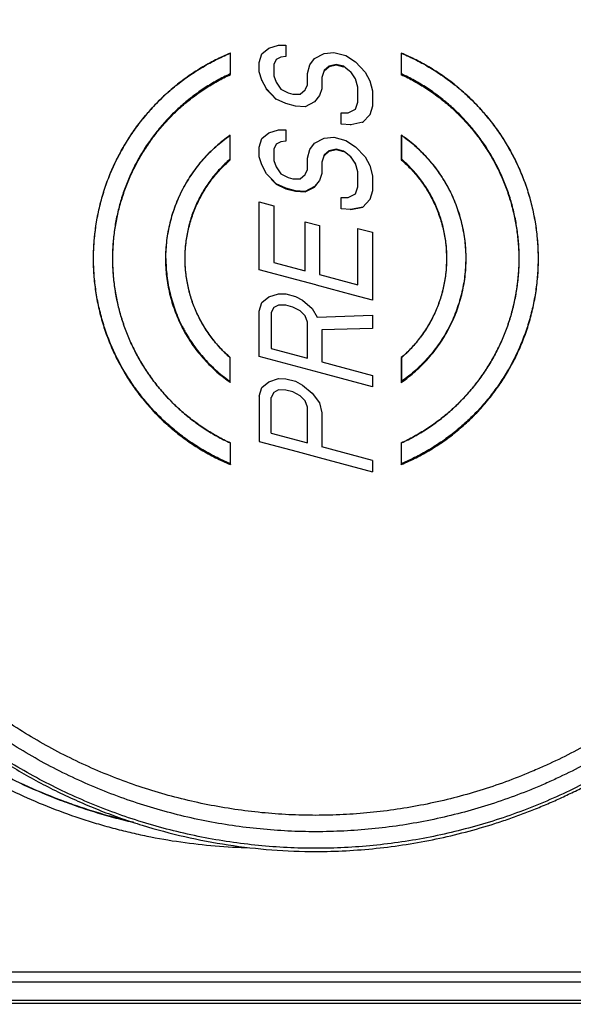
# Paper-space layout 'DRW0010_1_1' of a CAD drawing. Header units: millimetres. Extents: x 0 to 420, y 0 to 297.
# Tile 49 of 108: x 152.41 to 155.66, y 159.84 to 165.62. Entities that reach past the tile are written whole.
import ezdxf

# ---------------------------------------------------------------- set-up
doc = ezdxf.new("R2010")
doc.units = ezdxf.units.MM
doc.header["$LTSCALE"] = 23.1
doc.layers.get('0').update_dxf_attribs({"linetype": 'CONTINUOUS'})
doc.layers.add('DIM_PILOTEES', color=7, linetype='CONTINUOUS')
doc.styles.get("Standard").update_dxf_attribs({"font": 'txt', "width": 0.7})
doc.dimstyles.new('DIMSTYLE_6', dxfattribs={"dimtxt": 2.5, "dimasz": 3.5, "dimexe": 2, "dimexo": 0, "dimtad": 1, "dimlfac": 3.333333, "dimdsep": 46, "dimtxsty": 'Standard', "dimblk": '_FILLED', "dimblk1": '_FILLED', "dimblk2": '_FILLED', "dimcen": 0.09, "dimazin": 2, "dimtp": 0.2, "dimtm": 0.2, "dimtfac": 1, "dimtofl": 0, "dimtmove": 0, "dimatfit": 3, "dimldrblk": '_FILLED', "dimfxl": 0, "dimtolj": 1, "dimarcsym": 0})

# ---------------------------------------------------------------- blocks, each defined once
blk = doc.blocks.new('_FILLED')
at = {"color": 0, "linetype": 'ByBlock'}
blk.add_solid([(0, 0), (-1, 0.1429), (-1, -0.1429)], dxfattribs=at)
blk = doc.blocks.new('*D13')
at = {"layer": 'DIM_PILOTEES', "color": 2, "linetype": 'Continuous'}
for p, q in [((157.3808, 157.7826), (157.3808, 165.2826)), ((157.3808, 165.2826), (157.3808, 155.6826)), ((157.3808, 144.6294), (157.3808, 155.6826)), ((149.4896, 153.5826), (159.3808, 153.5826)), ((157.3808, 153.5826), (157.3808, 144.6294))]:
    blk.add_line(p, q, dxfattribs=at)
at = {"layer": 'DIM_PILOTEES', "color": 2, "linetype": 'Continuous', "xscale": 3.5, "yscale": 3.5, "zscale": 3.5}
for p, rotation in [((157.3808, 157.7826), 270), ((157.3808, 153.5826), 90)]:
    blk.add_blockref('_FILLED', p, dxfattribs=dict(at, rotation=rotation))
at = {"layer": 'DIM_PILOTEES', "color": 2, "linetype": 'Continuous', "insert": (154.2558, 148.0222), "char_height": 2.5, "width": 5.089286, "attachment_point": 3, "rotation": 90, "line_spacing_factor": 0.9}
blk.add_mtext('{\\ftxt;\\W0.0001;\\H0.0001;\\~}{\\ftxt;\\W1.3571428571;\\H2.5; }{\\ftxt;\\W0.0001;\\H0.0001;\\~}', dxfattribs=at)

psp = doc.layouts.new('DRW0010_1_1')

# ---------------------------------------------------------------- linework, layer by layer
at = {"color": 7, "linetype": 'Continuous'}
for p, q in [((153.8304, 165.4174), (153.8727, 165.4503)), ((153.8727, 165.4503), (153.9292, 165.4683)), ((153.9292, 165.4683), (153.9715, 165.468)), ((153.9715, 165.468), (153.9715, 165.4018)), ((153.6444, 165.4202), (153.6443, 165.2993)), ((153.6467, 165.4214), (153.6444, 165.4202)), ((153.6466, 165.2955), (153.6467, 165.4214)), ((153.8163, 165.366), (153.8304, 165.4174)), ((153.9151, 165.3838), (153.901, 165.3544)), ((153.9433, 165.3983), (153.9151, 165.3838)), ((153.9715, 165.4018), (153.9433, 165.3983)), ((154.1127, 165.353), (154.1409, 165.3896)), ((154.1409, 165.3896), (154.1974, 165.4187)), ((154.1974, 165.4187), (154.2539, 165.4256)), ((154.2539, 165.4256), (154.3244, 165.4067)), ((154.3244, 165.4067), (154.3809, 165.3695)), ((154.6492, 165.4214), (154.6516, 165.4202)), ((154.6492, 165.4214), (154.6494, 165.2955)), ((154.6517, 165.2993), (154.6516, 165.4202)), ((153.8163, 165.3108), (153.8163, 165.366)), ((153.901, 165.3544), (153.901, 165.2882)), ((154.0986, 165.3016), (154.1127, 165.353)), ((154.1974, 165.3193), (154.1833, 165.2789)), ((154.2256, 165.3449), (154.1974, 165.3193)), ((154.1974, 165.3169), (154.2256, 165.3425)), ((154.268, 165.3556), (154.2256, 165.3449)), ((154.2256, 165.3425), (154.268, 165.3533)), ((154.3103, 165.3443), (154.268, 165.3556)), ((154.268, 165.3533), (154.3103, 165.3419)), ((154.3245, 165.3331), (154.3103, 165.3443)), ((154.3456, 165.3164), (154.3245, 165.3331)), ((154.3809, 165.3695), (154.4374, 165.3103)), ((153.6466, 165.2955), (153.6443, 165.2993)), ((153.8304, 165.2629), (153.8163, 165.3108)), ((153.8304, 165.2605), (153.8304, 165.2629)), ((153.8586, 165.2111), (153.8304, 165.2629)), ((153.901, 165.2882), (153.9151, 165.2513)), ((154.0986, 165.2353), (154.0986, 165.3016)), ((154.1833, 165.2789), (154.1833, 165.2126)), ((154.3527, 165.3108), (154.3456, 165.3164)), ((154.3809, 165.2702), (154.3527, 165.3108)), ((154.395, 165.2222), (154.3809, 165.2702)), ((154.4374, 165.3103), (154.4656, 165.2585)), ((154.6494, 165.2955), (154.6517, 165.2993)), ((153.8586, 165.2088), (153.8586, 165.2111)), ((153.887, 165.1813), (153.8586, 165.2111)), ((153.8869, 165.1791), (153.8586, 165.2088)), ((153.9151, 165.2513), (153.9433, 165.2106)), ((153.9433, 165.2106), (153.9857, 165.1882)), ((154.0562, 165.1804), (154.0845, 165.2059)), ((154.0845, 165.2059), (154.0868, 165.2108)), ((154.0868, 165.2108), (154.0986, 165.2353)), ((154.1833, 165.2126), (154.1692, 165.1722)), ((154.395, 165.1339), (154.395, 165.2222)), ((154.4656, 165.2585), (154.4797, 165.1995)), ((153.9151, 165.1495), (153.8869, 165.1791)), ((153.9151, 165.1519), (153.887, 165.1813)), ((153.9151, 165.1495), (153.9151, 165.1519)), ((153.9715, 165.1257), (153.9151, 165.1519)), ((153.9857, 165.1882), (154.0139, 165.1807)), ((154.0139, 165.1807), (154.0562, 165.1804)), ((154.1692, 165.1722), (154.1409, 165.1356)), ((154.4797, 165.1995), (154.4797, 165.1112)), ((154.028, 165.1106), (153.9715, 165.1257)), ((154.0845, 165.1065), (154.028, 165.1106)), ((154.1409, 165.1356), (154.0845, 165.1065)), ((154.3386, 165.0717), (154.3809, 165.0935)), ((154.3809, 165.0935), (154.395, 165.1339)), ((154.4797, 165.1112), (154.4656, 165.0597)), ((154.2962, 165.0057), (154.2962, 165.072)), ((154.2962, 165.072), (154.3386, 165.0717)), ((154.4656, 165.0597), (154.4233, 165.0158)), ((154.4656, 165.0574), (154.4656, 165.0597)), ((154.3527, 165.0016), (154.2962, 165.0057)), ((154.4233, 165.0158), (154.3527, 165.0016)), ((154.3527, 164.9993), (154.3527, 165.0016)), ((154.4233, 165.0135), (154.4233, 165.0158)), ((153.6462, 164.9401), (153.6438, 164.938)), ((153.6438, 164.938), (153.6439, 164.799)), ((153.6462, 164.7956), (153.6462, 164.9401)), ((153.8163, 164.869), (153.8304, 164.9205)), ((153.8304, 164.9205), (153.8727, 164.9533)), ((153.8727, 164.9533), (153.9292, 164.9714)), ((153.9292, 164.9714), (153.9715, 164.9711)), ((153.9715, 164.9711), (153.9715, 164.9048)), ((154.1409, 164.8926), (154.1974, 164.9217)), ((154.1974, 164.9217), (154.2539, 164.9287)), ((154.2539, 164.9287), (154.3244, 164.9098)), ((154.6498, 164.9407), (154.6521, 164.9386)), ((154.6498, 164.9407), (154.6498, 164.7956)), ((154.6521, 164.799), (154.6521, 164.9386)), ((153.8163, 164.8138), (153.8163, 164.869)), ((153.9151, 164.8868), (153.901, 164.8574)), ((153.901, 164.8574), (153.901, 164.7911)), ((153.9433, 164.9013), (153.9151, 164.8868)), ((153.9715, 164.9048), (153.9433, 164.9013)), ((154.1127, 164.856), (154.1409, 164.8926)), ((154.268, 164.8586), (154.2256, 164.8478)), ((154.2683, 164.8562), (154.268, 164.8586)), ((154.3103, 164.8473), (154.268, 164.8586)), ((154.3244, 164.9098), (154.3809, 164.8725)), ((154.3809, 164.8725), (154.4374, 164.8132)), ((153.8304, 164.7658), (153.8163, 164.8138)), ((154.0986, 164.8045), (154.1127, 164.856)), ((154.0986, 164.7382), (154.0986, 164.8045)), ((154.1974, 164.8223), (154.1833, 164.7818)), ((154.2256, 164.8478), (154.1974, 164.8223)), ((154.1974, 164.8199), (154.2256, 164.8455)), ((154.1974, 164.8199), (154.1974, 164.8223)), ((154.2256, 164.8455), (154.2683, 164.8563)), ((154.2256, 164.8455), (154.2256, 164.8478)), ((154.2683, 164.8562), (154.3107, 164.8448)), ((154.3245, 164.8361), (154.3103, 164.8473)), ((154.3107, 164.8446), (154.3103, 164.8473)), ((154.3456, 164.8194), (154.3245, 164.8361)), ((154.3527, 164.8138), (154.3456, 164.8194)), ((154.3809, 164.7731), (154.3527, 164.8138)), ((154.3527, 164.8115), (154.3809, 164.7708)), ((154.4374, 164.8132), (154.4656, 164.7615)), ((153.8586, 164.7141), (153.8304, 164.7658)), ((153.901, 164.7911), (153.9151, 164.7542)), ((153.9151, 164.7542), (153.9433, 164.7135)), ((154.1833, 164.7818), (154.1833, 164.7156)), ((154.3809, 164.7708), (154.3809, 164.7731)), ((154.395, 164.7251), (154.3809, 164.7731)), ((154.4656, 164.7615), (154.4797, 164.7024)), ((154.6498, 164.7956), (154.6521, 164.799)), ((153.8872, 164.684), (153.8586, 164.7141)), ((153.9151, 164.6548), (153.8872, 164.684)), ((153.9433, 164.7135), (153.9857, 164.6911)), ((153.9857, 164.6911), (154.0139, 164.6836)), ((154.0562, 164.6833), (154.0845, 164.7089)), ((154.0845, 164.7089), (154.0868, 164.7137)), ((154.0868, 164.7137), (154.0986, 164.7382)), ((154.1833, 164.7156), (154.1692, 164.6751)), ((154.395, 164.6367), (154.395, 164.7251)), ((154.4797, 164.7024), (154.4797, 164.614)), ((153.8868, 164.6821), (153.9151, 164.6524)), ((153.9715, 164.6286), (153.9151, 164.6548)), ((153.9151, 164.6524), (153.9715, 164.6262)), ((154.028, 164.6135), (153.9715, 164.6286)), ((153.9715, 164.6262), (154.028, 164.6111)), ((154.0139, 164.6836), (154.0562, 164.6833)), ((154.1409, 164.6385), (154.0845, 164.6094)), ((154.0845, 164.6071), (154.1409, 164.6361)), ((154.1692, 164.6751), (154.1409, 164.6385)), ((154.1409, 164.6361), (154.1692, 164.6728)), ((154.3809, 164.5963), (154.395, 164.6367)), ((154.0845, 164.6094), (154.028, 164.6135)), ((154.028, 164.6111), (154.0845, 164.6071)), ((154.2962, 164.5085), (154.2962, 164.5748)), ((154.2962, 164.5748), (154.3386, 164.5745)), ((154.3386, 164.5745), (154.3809, 164.5963)), ((154.4797, 164.614), (154.4656, 164.5626)), ((153.8163, 164.1507), (153.8163, 164.5486)), ((153.8163, 164.5486), (153.901, 164.5259)), ((153.901, 164.5259), (153.901, 164.1944)), ((154.4233, 164.5187), (154.3527, 164.5044)), ((154.4233, 164.5163), (154.3527, 164.5021)), ((154.4656, 164.5626), (154.4233, 164.5187)), ((154.4233, 164.5163), (154.4233, 164.5187)), ((154.4656, 164.5602), (154.4656, 164.5626)), ((154.3527, 164.5044), (154.2962, 164.5085)), ((154.3527, 164.5021), (154.3527, 164.5044)), ((154.0845, 164.1452), (154.0845, 164.4326)), ((154.0845, 164.4326), (154.1692, 164.4099)), ((154.1692, 164.4099), (154.1692, 164.1225)), ((154.395, 164.062), (154.395, 164.3936)), ((154.395, 164.3936), (154.4797, 164.3709)), ((154.4797, 164.3709), (154.4797, 163.973)), ((153.901, 164.1944), (154.0845, 164.1452)), ((154.0374, 164.0915), (153.8163, 164.1507)), ((154.1692, 164.1225), (154.395, 164.062)), ((154.148, 164.0619), (154.0374, 164.0915)), ((154.1526, 164.0607), (154.148, 164.0619)), ((154.1526, 164.0607), (154.148, 164.0619)), ((154.3691, 164.0026), (154.1526, 164.0607)), ((153.8304, 163.959), (153.8727, 163.9919)), ((153.8727, 163.9919), (153.9292, 164.0099)), ((153.9292, 164.0099), (153.9715, 164.0096)), ((153.9715, 164.0096), (154.028, 163.9945)), ((154.028, 163.9945), (154.0704, 163.9721)), ((154.4797, 163.973), (154.3691, 164.0026)), ((153.8163, 163.9075), (153.8304, 163.959)), ((153.9292, 163.9436), (153.901, 163.929)), ((153.9715, 163.9433), (153.9292, 163.9436)), ((154.0139, 163.932), (153.9715, 163.9433)), ((154.0704, 163.9721), (154.1268, 163.9238)), ((153.8163, 163.6421), (153.8163, 163.9075)), ((153.901, 163.929), (153.8868, 163.8996)), ((153.8868, 163.8996), (153.8868, 163.6895)), ((154.0562, 163.9096), (154.0139, 163.932)), ((154.0845, 163.8799), (154.0562, 163.9096)), ((154.0986, 163.8429), (154.0845, 163.8799)), ((154.1268, 163.9238), (154.1551, 163.872)), ((154.1551, 163.872), (154.4797, 163.8845)), ((154.4797, 163.8845), (154.4797, 163.8071)), ((154.0986, 163.6328), (154.0986, 163.8429)), ((154.4797, 163.8071), (154.1833, 163.7981)), ((154.1833, 163.7981), (154.1833, 163.6101)), ((153.8868, 163.6895), (154.0986, 163.6328)), ((153.6439, 163.6367), (153.6438, 163.497)), ((153.6462, 163.4901), (153.6462, 163.6354)), ((154.1667, 163.5482), (153.8163, 163.6421)), ((154.1833, 163.6101), (154.4797, 163.5306)), ((154.6521, 163.6367), (154.6498, 163.6354)), ((154.6498, 163.6354), (154.6498, 163.4906)), ((154.6521, 163.4975), (154.6521, 163.6367)), ((154.4797, 163.4643), (154.1667, 163.5482)), ((154.4797, 163.5306), (154.4797, 163.4643)), ((153.6438, 163.497), (153.6462, 163.4901)), ((153.8304, 163.4613), (153.8727, 163.4942)), ((153.8727, 163.4942), (153.9292, 163.5123)), ((153.9292, 163.5123), (153.9715, 163.512)), ((153.9715, 163.512), (154.028, 163.4969)), ((154.028, 163.4969), (154.0704, 163.4745)), ((154.0704, 163.4745), (154.1268, 163.4262)), ((154.6498, 163.4906), (154.6521, 163.4975)), ((153.8163, 163.4098), (153.8304, 163.4613)), ((153.901, 163.4314), (153.8868, 163.402)), ((153.9292, 163.4459), (153.901, 163.4314)), ((153.9715, 163.4457), (153.9292, 163.4459)), ((154.0139, 163.4343), (153.9715, 163.4457)), ((154.0562, 163.4119), (154.0139, 163.4343)), ((154.1268, 163.4262), (154.1692, 163.3706)), ((153.8163, 163.4098), (153.8163, 163.1443)), ((153.8868, 163.1918), (153.8868, 163.402)), ((154.0845, 163.3822), (154.0562, 163.4119)), ((154.0986, 163.3452), (154.0845, 163.3822)), ((154.1692, 163.3706), (154.1833, 163.3115)), ((154.0986, 163.135), (154.0986, 163.3452)), ((154.1833, 163.3115), (154.1833, 163.1123)), ((153.8868, 163.1918), (154.0986, 163.135)), ((153.6466, 163.1347), (153.6443, 163.1356)), ((153.6443, 163.1356), (153.6444, 163.0144)), ((153.6467, 163.0085), (153.6466, 163.1347)), ((153.8163, 163.1443), (154.0385, 163.0847)), ((154.6494, 163.1347), (154.6492, 163.0085)), ((154.6517, 163.1356), (154.6494, 163.1347)), ((154.6516, 163.0144), (154.6517, 163.1356)), ((154.0385, 163.0847), (154.1667, 163.0504)), ((154.4797, 163.0328), (154.1833, 163.1123)), ((153.6444, 163.0144), (153.6467, 163.0085)), ((154.1667, 163.0504), (154.4797, 162.9664)), ((154.4797, 163.0328), (154.4797, 162.9664)), ((154.6492, 163.0085), (154.6516, 163.0144)), ((151.1044, 160.0337), (156.5747, 160.0337)), ((156.5747, 159.9722), (151.1044, 159.9722)), ((157.4396, 159.8654), (150.2396, 159.8654)), ((150.2396, 159.8504), (157.4396, 159.8504))]:
    psp.add_line(p, q, dxfattribs=at)
for centre, radius, start, end in [((154.1571, 164.2273), 0.867, 53.93805, 55.37202), ((154.1566, 164.2296), 0.865, 53.91287, 55.04826), ((154.1388, 164.2035), 0.8669, 233.94127, 235.37493), ((154.1394, 164.2059), 0.865, 233.91253, 235.04764)]:
    psp.add_arc(centre, radius, start, end, dxfattribs=at)
for points, knots in [([(154.148, 167.6557), (154.2044, 167.6557), (154.3173, 167.6529), (154.4863, 167.6403), (154.6544, 167.6195), (154.8213, 167.5905), (154.9866, 167.5535), (155.1499, 167.5084), (155.3108, 167.4553), (155.4688, 167.3944), (155.6237, 167.3258), (155.7749, 167.2496), (155.9223, 167.166), (156.0654, 167.0754), (156.2039, 166.9779), (156.3375, 166.8738), (156.4659, 166.7632), (156.5886, 166.6465), (156.7053, 166.5238), (156.8159, 166.3956), (156.9201, 166.262), (157.0176, 166.1235), (157.1083, 165.9805), (157.1918, 165.8331), (157.2681, 165.6819), (157.3368, 165.5272), (157.3977, 165.3692), (157.4507, 165.2083), (157.4958, 165.0451), (157.5329, 164.8799), (157.5619, 164.713), (157.5827, 164.545), (157.5953, 164.3761), (157.5981, 164.2632), (157.5981, 164.2068)], [0, 0, 0, 0, 0.031253, 0.062507, 0.093763, 0.125021, 0.156278, 0.187534, 0.218787, 0.250039, 0.281289, 0.312541, 0.343795, 0.37505, 0.406305, 0.437557, 0.468807, 0.500055, 0.531302, 0.56255, 0.593801, 0.625052, 0.656302, 0.68755, 0.718796, 0.750038, 0.78128, 0.812524, 0.843769, 0.875016, 0.906263, 0.937509, 0.968755, 1, 1, 1, 1]), ([(150.7931, 164.2701), (150.7941, 164.3247), (150.7988, 164.4337), (150.8138, 164.5968), (150.8367, 164.7589), (150.8675, 164.9198), (150.906, 165.079), (150.9522, 165.236), (150.997, 165.3649), (151.0367, 165.4666), (151.0683, 165.5421), (151.1018, 165.6168), (151.1488, 165.7153), (151.2121, 165.8362), (151.2951, 165.9774), (151.3847, 166.1144), (151.481, 166.247), (151.5835, 166.3747), (151.6741, 166.4768), (151.7494, 166.5557), (151.8074, 166.6135), (151.8668, 166.6699), (151.9478, 166.7431), (152.0524, 166.8308), (152.1828, 166.9298), (152.318, 167.0224), (152.4574, 167.1084), (152.6008, 167.1874), (152.7235, 167.2474), (152.8232, 167.2917), (152.8988, 167.3231), (152.9752, 167.3527), (153.078, 167.3895), (153.2081, 167.4308), (153.3664, 167.4728), (153.5266, 167.507), (153.6883, 167.5334), (153.851, 167.5519), (153.9873, 167.5608), (154.0964, 167.5638), (154.1783, 167.5641), (154.2601, 167.5623), (154.3692, 167.5573), (154.5052, 167.546), (154.6676, 167.5246), (154.8288, 167.4952), (154.9884, 167.4582), (155.1459, 167.4134), (155.2753, 167.3697), (155.3773, 167.331), (155.4784, 167.2898), (155.6028, 167.2336), (155.7486, 167.159), (155.8906, 167.0774), (156.0285, 166.9889), (156.162, 166.8939), (156.2906, 166.7926), (156.4142, 166.6851), (156.5323, 166.5716), (156.6447, 166.4525), (156.7866, 166.2866), (156.9485, 166.0665), (157.0884, 165.8317), (157.1861, 165.6366), (157.2522, 165.4867), (157.3108, 165.3338), (157.3618, 165.1782), (157.4051, 165.0203), (157.4408, 164.8605), (157.4687, 164.6991), (157.4887, 164.5366), (157.5008, 164.3733), (157.5035, 164.2641), (157.5035, 164.2096)], [0, 0, 0, 0, 0.015623, 0.031246, 0.046869, 0.062493, 0.078116, 0.093739, 0.10936, 0.117171, 0.124982, 0.132794, 0.140605, 0.156229, 0.171853, 0.187479, 0.203104, 0.218729, 0.234353, 0.242166, 0.249978, 0.257791, 0.265604, 0.281229, 0.296856, 0.312483, 0.328111, 0.343737, 0.359363, 0.367177, 0.37499, 0.382803, 0.390617, 0.406244, 0.421872, 0.437501, 0.45313, 0.468758, 0.484385, 0.492199, 0.500013, 0.507827, 0.51564, 0.531268, 0.546896, 0.562525, 0.578154, 0.593782, 0.609408, 0.617222, 0.625035, 0.640661, 0.656287, 0.671914, 0.687542, 0.703169, 0.718795, 0.73442, 0.750044, 0.765668, 0.781292, 0.812534, 0.843774, 0.859397, 0.875018, 0.890639, 0.906261, 0.921884, 0.937507, 0.953131, 0.968754, 0.984377, 1, 1, 1, 1]), ([(150.8879, 164.2697), (150.8889, 164.3227), (150.8935, 164.4287), (150.9081, 164.5871), (150.9303, 164.7447), (150.9602, 164.901), (150.9977, 165.0557), (151.0426, 165.2083), (151.0862, 165.3335), (151.1247, 165.4323), (151.1554, 165.5057), (151.1879, 165.5783), (151.2336, 165.674), (151.2951, 165.7915), (151.3757, 165.9287), (151.4629, 166.0619), (151.5564, 166.1906), (151.656, 166.3147), (151.744, 166.414), (151.8173, 166.4907), (151.8736, 166.5468), (151.9313, 166.6016), (152.01, 166.6727), (152.1116, 166.7579), (152.2384, 166.8542), (152.3697, 166.9442), (152.5052, 167.0277), (152.6446, 167.1045), (152.7637, 167.1628), (152.8607, 167.2059), (152.9341, 167.2364), (153.0083, 167.2651), (153.1082, 167.3009), (153.2346, 167.341), (153.3885, 167.3818), (153.5442, 167.415), (153.7013, 167.4407), (153.8594, 167.4587), (153.9918, 167.4673), (154.0978, 167.4702), (154.1774, 167.4705), (154.2569, 167.4688), (154.3629, 167.4639), (154.4951, 167.453), (154.6529, 167.4321), (154.8095, 167.4036), (154.9646, 167.3676), (155.1177, 167.3241), (155.2434, 167.2816), (155.3425, 167.244), (155.4408, 167.204), (155.5617, 167.1494), (155.7033, 167.0769), (155.8413, 166.9976), (155.9753, 166.9117), (156.105, 166.8193), (156.23, 166.7208), (156.3501, 166.6164), (156.4648, 166.5062), (156.5741, 166.3904), (156.7119, 166.2292), (156.8693, 166.0153), (157.0052, 165.7872), (157.1002, 165.5975), (157.1644, 165.4519), (157.2213, 165.3034), (157.2709, 165.1522), (157.313, 164.9987), (157.3477, 164.8434), (157.3748, 164.6866), (157.3942, 164.5287), (157.4059, 164.37), (157.4086, 164.2639), (157.4086, 164.2109)], [0, 0, 0, 0, 0.015623, 0.031246, 0.046869, 0.062493, 0.078116, 0.093739, 0.10936, 0.117171, 0.124982, 0.132794, 0.140605, 0.156229, 0.171853, 0.187479, 0.203104, 0.218729, 0.234353, 0.242166, 0.249978, 0.257791, 0.265604, 0.281229, 0.296856, 0.312483, 0.328111, 0.343737, 0.359363, 0.367177, 0.37499, 0.382803, 0.390617, 0.406244, 0.421872, 0.437501, 0.45313, 0.468758, 0.484385, 0.492199, 0.500013, 0.507827, 0.51564, 0.531268, 0.546896, 0.562525, 0.578154, 0.593782, 0.609408, 0.617222, 0.625035, 0.640661, 0.656287, 0.671914, 0.687542, 0.703169, 0.718795, 0.73442, 0.750044, 0.765668, 0.781292, 0.812534, 0.843774, 0.859397, 0.875018, 0.890639, 0.906261, 0.921884, 0.937507, 0.953131, 0.968754, 0.984377, 1, 1, 1, 1]), ([(153.6467, 165.4214), (153.6171, 165.4091), (153.5588, 165.3823), (153.4746, 165.3358), (153.3939, 165.2833), (153.3174, 165.225), (153.2453, 165.1612), (153.1782, 165.0923), (153.1163, 165.0186), (153.0599, 164.9406), (153.0095, 164.8587), (152.9652, 164.7732), (152.9274, 164.6848), (152.8961, 164.5938), (152.8716, 164.5007), (152.8541, 164.4061), (152.8435, 164.3105), (152.8412, 164.2464), (152.8412, 164.2143)], [0, 0, 0, 0, 0.062511, 0.125021, 0.187529, 0.250033, 0.312536, 0.37504, 0.437543, 0.500041, 0.562539, 0.625037, 0.687534, 0.750028, 0.81252, 0.875015, 0.937509, 1, 1, 1, 1]), ([(152.8435, 164.2173), (152.8435, 164.2492), (152.8459, 164.313), (152.8565, 164.4082), (152.8739, 164.5024), (152.8982, 164.5951), (152.9293, 164.6857), (152.967, 164.7737), (153.011, 164.8588), (153.0611, 164.9405), (153.1171, 165.0182), (153.1786, 165.0916), (153.2453, 165.1603), (153.3169, 165.224), (153.393, 165.2822), (153.4732, 165.3346), (153.557, 165.3811), (153.6149, 165.4079), (153.6444, 165.4202)], [0, 0, 0, 0, 0.062491, 0.124985, 0.18748, 0.249973, 0.312466, 0.374963, 0.437461, 0.499959, 0.562457, 0.62496, 0.687464, 0.749967, 0.812471, 0.874979, 0.937489, 1, 1, 1, 1]), ([(155.4548, 164.2149), (155.4548, 164.2469), (155.4524, 164.311), (155.4418, 164.4066), (155.4242, 164.5012), (155.3998, 164.5942), (155.3685, 164.6851), (155.3306, 164.7735), (155.2863, 164.8589), (155.2359, 164.9409), (155.1796, 165.0188), (155.1177, 165.0924), (155.0505, 165.1613), (154.9785, 165.2251), (154.902, 165.2834), (154.8214, 165.3359), (154.7371, 165.3824), (154.6788, 165.4091), (154.6492, 165.4214)], [0, 0, 0, 0, 0.062491, 0.124985, 0.18748, 0.249972, 0.312466, 0.374963, 0.437461, 0.499959, 0.562457, 0.62496, 0.687464, 0.749967, 0.812471, 0.874979, 0.937489, 1, 1, 1, 1]), ([(154.6516, 165.4202), (154.681, 165.4079), (154.739, 165.3811), (154.8228, 165.3346), (154.903, 165.2822), (154.979, 165.224), (155.0506, 165.1603), (155.1174, 165.0916), (155.1789, 165.0182), (155.2349, 164.9405), (155.285, 164.8588), (155.329, 164.7737), (155.3666, 164.6857), (155.3977, 164.5951), (155.4221, 164.5024), (155.4395, 164.4082), (155.4501, 164.313), (155.4524, 164.2492), (155.4524, 164.2173)], [0, 0, 0, 0, 0.062511, 0.125021, 0.187529, 0.250033, 0.312536, 0.37504, 0.437543, 0.500041, 0.562539, 0.625037, 0.687534, 0.750027, 0.81252, 0.875015, 0.937509, 1, 1, 1, 1]), ([(153.6443, 165.2993), (153.6187, 165.2874), (153.5683, 165.2618), (153.5078, 165.2253), (153.4611, 165.1937), (153.4269, 165.1687), (153.3936, 165.1426), (153.3612, 165.1152), (153.3299, 165.0868), (153.2894, 165.0474), (153.2416, 164.9955), (153.1975, 164.9403), (153.1646, 164.8944), (153.1412, 164.8591), (153.1191, 164.823), (153.0913, 164.7739), (153.0599, 164.7106), (153.033, 164.6453), (153.0144, 164.5921), (152.9976, 164.5382), (152.9802, 164.4697), (152.9653, 164.3864), (152.9563, 164.3021), (152.9543, 164.2457), (152.9543, 164.2175)], [0, 0, 0, 0, 0.062507, 0.125013, 0.15627, 0.187526, 0.218781, 0.250035, 0.28129, 0.312545, 0.375046, 0.437544, 0.468797, 0.500049, 0.531301, 0.562553, 0.625048, 0.687541, 0.718791, 0.750041, 0.81253, 0.875021, 0.937512, 1, 1, 1, 1]), ([(152.9566, 164.2151), (152.9566, 164.2433), (152.9586, 164.2997), (152.9677, 164.3839), (152.9826, 164.4672), (153.0034, 164.5492), (153.03, 164.6296), (153.0623, 164.7078), (153.1, 164.7836), (153.143, 164.8565), (153.1911, 164.9262), (153.244, 164.9923), (153.3014, 165.0545), (153.3631, 165.1124), (153.4288, 165.1658), (153.4981, 165.2144), (153.5707, 165.258), (153.621, 165.2836), (153.6466, 165.2955)], [0, 0, 0, 0, 0.062492, 0.124986, 0.187481, 0.249974, 0.312468, 0.374965, 0.437463, 0.49996, 0.562459, 0.624962, 0.687466, 0.749968, 0.812472, 0.87498, 0.93749, 1, 1, 1, 1]), ([(154.6494, 165.2955), (154.675, 165.2836), (154.7253, 165.258), (154.7979, 165.2144), (154.8672, 165.1658), (154.9329, 165.1124), (154.9946, 165.0545), (155.052, 164.9923), (155.1049, 164.9262), (155.153, 164.8565), (155.196, 164.7836), (155.2337, 164.7078), (155.2659, 164.6296), (155.2926, 164.5492), (155.3134, 164.4672), (155.3283, 164.3839), (155.3373, 164.2997), (155.3394, 164.2433), (155.3394, 164.2151)], [0, 0, 0, 0, 0.06251, 0.12502, 0.187528, 0.250032, 0.312534, 0.375038, 0.437541, 0.50004, 0.562537, 0.625035, 0.687532, 0.750026, 0.812519, 0.875014, 0.937508, 1, 1, 1, 1]), ([(155.3417, 164.2175), (155.3417, 164.2457), (155.3397, 164.3021), (155.3307, 164.3864), (155.3157, 164.4697), (155.2984, 164.5382), (155.2816, 164.5921), (155.263, 164.6453), (155.2361, 164.7106), (155.2047, 164.7739), (155.1769, 164.823), (155.1548, 164.8591), (155.1314, 164.8944), (155.0985, 164.9403), (155.0544, 164.9955), (155.0065, 165.0474), (154.9661, 165.0868), (154.9348, 165.1152), (154.9024, 165.1426), (154.8691, 165.1687), (154.8349, 165.1937), (154.7882, 165.2253), (154.7277, 165.2618), (154.6773, 165.2874), (154.6517, 165.2993)], [0, 0, 0, 0, 0.062488, 0.124979, 0.18747, 0.249959, 0.281209, 0.312459, 0.374952, 0.437447, 0.468699, 0.499951, 0.531203, 0.562456, 0.624954, 0.687455, 0.71871, 0.749965, 0.781219, 0.812474, 0.84373, 0.874987, 0.937493, 1, 1, 1, 1]), ([(153.6462, 164.9401), (153.6316, 164.93), (153.603, 164.909), (153.5622, 164.8748), (153.5234, 164.8383), (153.4748, 164.7866), (153.42, 164.7167), (153.3647, 164.6256), (153.3211, 164.5284), (153.2947, 164.4435), (153.2798, 164.3742), (153.2717, 164.3216), (153.2668, 164.2686), (153.2657, 164.2331), (153.2657, 164.2154)], [0, 0, 0, 0, 0.062525, 0.12505, 0.187578, 0.250107, 0.375091, 0.500033, 0.624977, 0.749958, 0.812481, 0.874997, 0.937503, 1, 1, 1, 1]), ([(153.2681, 164.2178), (153.2681, 164.2353), (153.2692, 164.2705), (153.274, 164.3231), (153.2819, 164.3753), (153.2967, 164.4441), (153.3227, 164.5283), (153.3658, 164.6249), (153.4204, 164.7154), (153.4745, 164.785), (153.5225, 164.8364), (153.5608, 164.8728), (153.6012, 164.9069), (153.6294, 164.9279), (153.6438, 164.938)], [0, 0, 0, 0, 0.062497, 0.125003, 0.187519, 0.250041, 0.375024, 0.499969, 0.62491, 0.749893, 0.812422, 0.87495, 0.937475, 1, 1, 1, 1]), ([(154.6662, 164.9287), (154.6801, 164.9185), (154.7074, 164.8974), (154.7593, 164.852), (154.8191, 164.7896), (154.8713, 164.7207), (154.9079, 164.6622), (154.9328, 164.6168), (154.9548, 164.57), (154.9741, 164.522), (154.9905, 164.4729), (155.004, 164.4229), (155.0147, 164.3722), (155.0223, 164.321), (155.0269, 164.2695), (155.0279, 164.235), (155.0279, 164.2178)], [0, 0, 0, 0, 0.062517, 0.125036, 0.250024, 0.374992, 0.437487, 0.499975, 0.562465, 0.624965, 0.687474, 0.749989, 0.812503, 0.875011, 0.93751, 1, 1, 1, 1]), ([(155.0303, 164.2154), (155.0303, 164.2326), (155.0293, 164.2672), (155.0246, 164.3189), (155.017, 164.3703), (155.0064, 164.4211), (154.9928, 164.4712), (154.9763, 164.5204), (154.957, 164.5686), (154.9386, 164.6077), (154.9224, 164.6383), (154.9054, 164.6684), (154.8732, 164.7196), (154.8209, 164.7887), (154.7609, 164.8512), (154.7088, 164.8968), (154.6815, 164.918), (154.6675, 164.9282)], [0, 0, 0, 0, 0.06249, 0.124987, 0.187495, 0.250009, 0.312524, 0.375034, 0.437533, 0.500023, 0.53127, 0.562517, 0.625011, 0.749977, 0.874965, 0.937483, 1, 1, 1, 1]), ([(153.6439, 164.799), (153.6232, 164.781), (153.5836, 164.7428), (153.5395, 164.69), (153.5078, 164.6452), (153.4858, 164.6104), (153.4657, 164.5744), (153.4476, 164.5374), (153.4316, 164.4995), (153.4176, 164.4608), (153.4056, 164.4213), (153.3958, 164.3813), (153.3881, 164.3409), (153.3826, 164.3001), (153.3792, 164.259), (153.3785, 164.2316), (153.3785, 164.2178)], [0, 0, 0, 0, 0.124997, 0.249986, 0.312492, 0.374987, 0.437476, 0.499964, 0.562461, 0.624966, 0.687479, 0.749994, 0.812507, 0.875013, 0.93751, 1, 1, 1, 1]), ([(153.3808, 164.2155), (153.3808, 164.2429), (153.3838, 164.2977), (153.3971, 164.379), (153.4188, 164.4584), (153.449, 164.535), (153.4873, 164.6079), (153.5331, 164.6764), (153.5859, 164.7395), (153.6255, 164.7777), (153.6462, 164.7956)], [0, 0, 0, 0, 0.124982, 0.249987, 0.374991, 0.499973, 0.624955, 0.749963, 0.874983, 1, 1, 1, 1]), ([(154.6498, 164.7956), (154.6705, 164.7777), (154.71, 164.7395), (154.7629, 164.6764), (154.8087, 164.608), (154.847, 164.5351), (154.8771, 164.4584), (154.8989, 164.379), (154.9121, 164.2978), (154.9151, 164.243), (154.9151, 164.2156)], [0, 0, 0, 0, 0.125017, 0.250037, 0.375045, 0.500027, 0.625009, 0.750013, 0.875018, 1, 1, 1, 1]), ([(154.9175, 164.2178), (154.9175, 164.2316), (154.9168, 164.259), (154.9134, 164.3001), (154.9079, 164.3409), (154.9002, 164.3813), (154.8904, 164.4213), (154.8784, 164.4608), (154.8644, 164.4995), (154.8484, 164.5374), (154.8303, 164.5744), (154.8102, 164.6104), (154.7882, 164.6452), (154.7565, 164.69), (154.7124, 164.7428), (154.6728, 164.781), (154.6521, 164.799)], [0, 0, 0, 0, 0.06249, 0.124987, 0.187493, 0.250006, 0.312521, 0.375034, 0.437539, 0.500036, 0.562524, 0.625013, 0.687508, 0.750013, 0.875003, 1, 1, 1, 1]), ([(154.148, 160.7579), (154.0918, 160.7579), (153.9792, 160.7607), (153.8109, 160.7732), (153.6434, 160.7938), (153.4216, 160.8322), (153.1484, 160.9002), (152.883, 160.9946), (152.6772, 161.0855), (152.4761, 161.1864), (152.2343, 161.3308), (152.0076, 161.498), (151.8368, 161.6444), (151.7142, 161.7604), (151.5975, 161.8823), (151.4869, 162.0098), (151.3827, 162.1425), (151.2851, 162.2802), (151.1942, 162.4224), (151.1104, 162.5689), (151.0339, 162.7193), (150.9763, 162.8476), (150.9341, 162.9518), (150.8945, 163.0571), (150.8498, 163.1904), (150.8041, 163.3529), (150.7664, 163.5173), (150.7367, 163.6835), (150.7151, 163.8508), (150.7017, 164.0191), (150.6983, 164.1315), (150.698, 164.1877)], [0, 0, 0, 0, 0.031255, 0.062511, 0.09377, 0.12503, 0.187529, 0.250019, 0.281272, 0.312527, 0.375021, 0.437514, 0.468766, 0.500016, 0.531266, 0.562516, 0.593769, 0.625022, 0.656275, 0.687525, 0.718773, 0.750018, 0.765642, 0.781265, 0.81251, 0.843758, 0.875006, 0.906256, 0.937505, 0.968753, 1, 1, 1, 1]), ([(157.5032, 164.1697), (157.5026, 164.115), (157.4985, 164.0057), (157.4845, 163.8422), (157.4625, 163.6796), (157.4326, 163.5183), (157.3949, 163.3586), (157.3495, 163.2009), (157.3052, 163.0716), (157.2661, 162.9695), (157.2348, 162.8936), (157.2017, 162.8186), (157.1551, 162.7197), (157.0923, 162.5982), (157.0099, 162.4563), (156.9208, 162.3185), (156.825, 162.1853), (156.7229, 162.0568), (156.6326, 161.9541), (156.5575, 161.8746), (156.4997, 161.8164), (156.4404, 161.7597), (156.3596, 161.686), (156.2552, 161.5976), (156.1249, 161.4978), (155.9899, 161.4045), (155.8506, 161.3178), (155.7072, 161.238), (155.5846, 161.1774), (155.4848, 161.1326), (155.3839, 161.0902), (155.2559, 161.042), (155.0997, 160.9917), (154.9412, 160.9491), (154.7808, 160.9143), (154.6189, 160.8873), (154.4559, 160.8682), (154.3194, 160.8589), (154.2101, 160.8555), (154.1007, 160.8548), (153.964, 160.859), (153.8004, 160.8721), (153.6376, 160.8931), (153.476, 160.922), (153.3161, 160.9588), (153.1581, 161.0032), (153.0025, 161.0554), (152.8496, 161.1151), (152.6999, 161.1823), (152.5536, 161.2567), (152.4112, 161.3382), (152.2728, 161.4266), (152.1389, 161.5215), (152.0099, 161.6228), (151.8859, 161.7303), (151.7673, 161.8438), (151.6545, 161.963), (151.5122, 162.1291), (151.3496, 162.3494), (151.2092, 162.5844), (151.1111, 162.7799), (151.0227, 162.98), (150.9309, 163.2379), (150.8647, 163.5035), (150.8274, 163.719), (150.8073, 163.8819), (150.7952, 164.0455), (150.7925, 164.1549), (150.7925, 164.2096)], [0, 0, 0, 0, 0.015623, 0.031246, 0.04687, 0.062494, 0.078118, 0.093741, 0.109363, 0.117174, 0.124985, 0.132797, 0.140609, 0.156232, 0.171857, 0.187483, 0.203109, 0.218734, 0.234359, 0.242171, 0.249984, 0.257797, 0.265609, 0.281235, 0.296862, 0.31249, 0.328118, 0.343745, 0.359371, 0.367185, 0.374998, 0.390624, 0.406252, 0.42188, 0.437509, 0.453139, 0.468767, 0.484395, 0.492209, 0.500023, 0.515649, 0.531277, 0.546906, 0.562535, 0.578164, 0.593793, 0.60942, 0.625045, 0.640671, 0.656298, 0.671925, 0.687553, 0.703181, 0.718808, 0.734433, 0.750057, 0.765681, 0.781306, 0.812548, 0.843789, 0.859412, 0.875034, 0.906268, 0.937506, 0.95313, 0.968754, 0.984377, 1, 1, 1, 1]), ([(157.4083, 164.1721), (157.4077, 164.119), (157.4038, 164.0128), (157.3901, 163.8539), (157.3687, 163.6959), (157.3397, 163.5391), (157.3031, 163.384), (157.2589, 163.2307), (157.216, 163.105), (157.1779, 163.0058), (157.1475, 162.9321), (157.1154, 162.8592), (157.0701, 162.7631), (157.009, 162.6451), (156.929, 162.5072), (156.8423, 162.3733), (156.7493, 162.2438), (156.65, 162.119), (156.5624, 162.0191), (156.4893, 161.9419), (156.4332, 161.8854), (156.3756, 161.8302), (156.2971, 161.7586), (156.1956, 161.6728), (156.069, 161.5758), (155.9379, 161.4851), (155.8024, 161.4008), (155.6631, 161.3233), (155.5439, 161.2644), (155.447, 161.2209), (155.349, 161.1797), (155.2246, 161.1329), (155.0728, 161.084), (154.9188, 161.0426), (154.7629, 161.0088), (154.6056, 160.9825), (154.4472, 160.9639), (154.3146, 160.9549), (154.2083, 160.9516), (154.1021, 160.9509), (153.9692, 160.955), (153.8102, 160.9677), (153.6521, 160.9882), (153.495, 161.0163), (153.3396, 161.052), (153.1861, 161.0952), (153.0348, 161.1459), (152.8863, 161.2039), (152.7408, 161.2692), (152.5987, 161.3415), (152.4603, 161.4207), (152.3258, 161.5065), (152.1958, 161.5988), (152.0703, 161.6973), (151.9498, 161.8017), (151.8346, 161.912), (151.725, 162.0278), (151.5867, 162.1892), (151.4288, 162.4033), (151.2923, 162.6317), (151.197, 162.8217), (151.1111, 163.016), (151.0219, 163.2667), (150.9576, 163.5248), (150.9213, 163.7342), (150.9018, 163.8925), (150.89, 164.0515), (150.8874, 164.1577), (150.8874, 164.2109)], [0, 0, 0, 0, 0.015623, 0.031246, 0.04687, 0.062494, 0.078118, 0.093741, 0.109363, 0.117174, 0.124985, 0.132797, 0.140609, 0.156232, 0.171857, 0.187483, 0.203109, 0.218734, 0.234359, 0.242171, 0.249984, 0.257797, 0.265609, 0.281235, 0.296862, 0.31249, 0.328118, 0.343745, 0.359371, 0.367185, 0.374998, 0.390624, 0.406252, 0.42188, 0.437509, 0.453139, 0.468767, 0.484395, 0.492209, 0.500023, 0.515649, 0.531277, 0.546906, 0.562535, 0.578164, 0.593793, 0.60942, 0.625045, 0.640671, 0.656298, 0.671925, 0.687553, 0.703181, 0.718808, 0.734433, 0.750057, 0.765681, 0.781306, 0.812548, 0.843789, 0.859412, 0.875034, 0.906268, 0.937506, 0.95313, 0.968754, 0.984377, 1, 1, 1, 1]), ([(152.8412, 164.215), (152.8412, 164.1829), (152.8436, 164.1189), (152.8542, 164.0233), (152.8717, 163.9287), (152.8962, 163.8357), (152.9275, 163.7448), (152.9654, 163.6564), (153.0097, 163.571), (153.0601, 163.4891), (153.1164, 163.4111), (153.1783, 163.3375), (153.2454, 163.2686), (153.3174, 163.2049), (153.394, 163.1466), (153.4746, 163.0941), (153.5588, 163.0476), (153.6171, 163.0208), (153.6467, 163.0086)], [0, 0, 0, 0, 0.062491, 0.124985, 0.18748, 0.249972, 0.312466, 0.374963, 0.437461, 0.499959, 0.562457, 0.62496, 0.687464, 0.749967, 0.812471, 0.874979, 0.937489, 1, 1, 1, 1]), ([(153.6444, 163.0144), (153.6149, 163.0268), (153.557, 163.0536), (153.4732, 163.1), (153.393, 163.1525), (153.3169, 163.2107), (153.2453, 163.2744), (153.1786, 163.3431), (153.1171, 163.4165), (153.0611, 163.4942), (153.011, 163.5758), (152.967, 163.6609), (152.9293, 163.749), (152.8982, 163.8396), (152.8739, 163.9322), (152.8565, 164.0264), (152.8459, 164.1216), (152.8435, 164.1854), (152.8435, 164.2173)], [0, 0, 0, 0, 0.062511, 0.125021, 0.187529, 0.250033, 0.312536, 0.37504, 0.437543, 0.500041, 0.562539, 0.625037, 0.687534, 0.750027, 0.81252, 0.875015, 0.937509, 1, 1, 1, 1]), ([(152.9543, 164.2175), (152.9543, 164.1892), (152.9563, 164.1328), (152.9653, 164.0486), (152.9802, 163.9652), (152.9976, 163.8967), (153.0144, 163.8428), (153.033, 163.7896), (153.0599, 163.7243), (153.0913, 163.6611), (153.1191, 163.6119), (153.1412, 163.5758), (153.1646, 163.5405), (153.1975, 163.4946), (153.2416, 163.4395), (153.2894, 163.3875), (153.3299, 163.3481), (153.3612, 163.3197), (153.3936, 163.2923), (153.4269, 163.2662), (153.4611, 163.2412), (153.5078, 163.2096), (153.5683, 163.1732), (153.6187, 163.1475), (153.6443, 163.1356)], [0, 0, 0, 0, 0.062488, 0.124979, 0.18747, 0.249959, 0.281209, 0.312459, 0.374952, 0.437447, 0.468699, 0.499951, 0.531203, 0.562456, 0.624954, 0.687455, 0.71871, 0.749965, 0.781219, 0.812474, 0.84373, 0.874987, 0.937493, 1, 1, 1, 1]), ([(153.6466, 163.1348), (153.621, 163.1466), (153.5706, 163.1722), (153.4981, 163.2158), (153.4288, 163.2644), (153.3631, 163.3178), (153.3014, 163.3758), (153.2439, 163.4379), (153.191, 163.504), (153.143, 163.5737), (153.1, 163.6466), (153.0623, 163.7224), (153.03, 163.8007), (153.0034, 163.881), (152.9826, 163.963), (152.9677, 164.0464), (152.9586, 164.1305), (152.9566, 164.1869), (152.9566, 164.2151)], [0, 0, 0, 0, 0.06251, 0.12502, 0.187528, 0.250032, 0.312534, 0.375038, 0.437541, 0.50004, 0.562537, 0.625035, 0.687532, 0.750026, 0.812519, 0.875014, 0.937508, 1, 1, 1, 1]), ([(153.2657, 164.2154), (153.2657, 164.1981), (153.2667, 164.1635), (153.2713, 164.1118), (153.279, 164.0605), (153.2896, 164.0097), (153.3032, 163.9596), (153.3196, 163.9104), (153.339, 163.8622), (153.3574, 163.8231), (153.3735, 163.7925), (153.3906, 163.7624), (153.4227, 163.7111), (153.4751, 163.6421), (153.5351, 163.5796), (153.5872, 163.534), (153.6145, 163.5128), (153.6285, 163.5027)], [0, 0, 0, 0, 0.06249, 0.124987, 0.187495, 0.250009, 0.312524, 0.375034, 0.437533, 0.500023, 0.53127, 0.562517, 0.625011, 0.749977, 0.874965, 0.937483, 1, 1, 1, 1]), ([(153.2681, 164.2178), (153.2681, 164.2005), (153.2691, 164.166), (153.2737, 164.1145), (153.2813, 164.0633), (153.2919, 164.0126), (153.3054, 163.9626), (153.3219, 163.9135), (153.3411, 163.8655), (153.3595, 163.8265), (153.3756, 163.796), (153.3926, 163.766), (153.4247, 163.7148), (153.4769, 163.646), (153.5367, 163.5836), (153.5887, 163.5382), (153.616, 163.5171), (153.6299, 163.5069)], [0, 0, 0, 0, 0.06249, 0.124987, 0.187495, 0.250009, 0.312524, 0.375034, 0.437533, 0.500023, 0.53127, 0.562517, 0.625011, 0.749977, 0.874965, 0.937483, 1, 1, 1, 1]), ([(153.3785, 164.2178), (153.3785, 164.2041), (153.3792, 164.1767), (153.3826, 164.1356), (153.3881, 164.0948), (153.3958, 164.0543), (153.4056, 164.0143), (153.4176, 163.9749), (153.4316, 163.9362), (153.4476, 163.8982), (153.4657, 163.8612), (153.4858, 163.8253), (153.5078, 163.7905), (153.5395, 163.7457), (153.5836, 163.6929), (153.6232, 163.6547), (153.6439, 163.6367)], [0, 0, 0, 0, 0.06249, 0.124987, 0.187493, 0.250006, 0.312521, 0.375034, 0.437539, 0.500036, 0.562524, 0.625013, 0.687508, 0.750013, 0.875003, 1, 1, 1, 1]), ([(153.6462, 163.6354), (153.6254, 163.6534), (153.5859, 163.6915), (153.5331, 163.7546), (153.4872, 163.823), (153.449, 163.896), (153.4188, 163.9726), (153.3971, 164.052), (153.3838, 164.1333), (153.3808, 164.1881), (153.3808, 164.2155)], [0, 0, 0, 0, 0.125017, 0.250037, 0.375045, 0.500027, 0.625009, 0.750013, 0.875018, 1, 1, 1, 1]), ([(157.598, 164.1891), (157.5977, 164.1329), (157.5943, 164.0204), (157.581, 163.8521), (157.5595, 163.6847), (157.5298, 163.5185), (157.4921, 163.354), (157.4465, 163.1915), (157.4019, 163.0581), (157.3623, 162.9528), (157.3201, 162.8485), (157.2626, 162.7202), (157.1605, 162.5196), (157.0148, 162.2786), (156.8464, 162.0529), (156.699, 161.8828), (156.5823, 161.7608), (156.4597, 161.6448), (156.2888, 161.4983), (156.0621, 161.3311), (155.8203, 161.1867), (155.6191, 161.0857), (155.4133, 160.9947), (155.1479, 160.9003), (154.8745, 160.8322), (154.6527, 160.7938), (154.4852, 160.7732), (154.3168, 160.7607), (154.2042, 160.7579), (154.148, 160.7579)], [0, 0, 0, 0, 0.031249, 0.062498, 0.093748, 0.124998, 0.156248, 0.187497, 0.218743, 0.234367, 0.249991, 0.281237, 0.312486, 0.374973, 0.437463, 0.468715, 0.499965, 0.531216, 0.56247, 0.624965, 0.687462, 0.718717, 0.749972, 0.812464, 0.874966, 0.906227, 0.937486, 0.968744, 1, 1, 1, 1]), ([(154.6492, 163.0085), (154.6788, 163.0208), (154.7371, 163.0476), (154.8213, 163.094), (154.9019, 163.1465), (154.9785, 163.2048), (155.0505, 163.2686), (155.1176, 163.3374), (155.1795, 163.4111), (155.2359, 163.489), (155.2863, 163.5709), (155.3306, 163.6563), (155.3685, 163.7447), (155.3998, 163.8357), (155.4242, 163.9287), (155.4418, 164.0233), (155.4524, 164.1189), (155.4548, 164.1829), (155.4548, 164.215)], [0, 0, 0, 0, 0.062511, 0.125021, 0.187529, 0.250033, 0.312536, 0.37504, 0.437543, 0.500041, 0.562539, 0.625037, 0.687534, 0.750028, 0.81252, 0.875015, 0.937509, 1, 1, 1, 1]), ([(155.3394, 164.2151), (155.3394, 164.1869), (155.3373, 164.1305), (155.3283, 164.0463), (155.3134, 163.963), (155.2926, 163.881), (155.2659, 163.8006), (155.2337, 163.7224), (155.196, 163.6466), (155.153, 163.5737), (155.1049, 163.504), (155.052, 163.4379), (154.9945, 163.3757), (154.9328, 163.3178), (154.8671, 163.2643), (154.7978, 163.2157), (154.7252, 163.1721), (154.6749, 163.1466), (154.6493, 163.1347)], [0, 0, 0, 0, 0.062492, 0.124986, 0.187481, 0.249974, 0.312468, 0.374965, 0.437463, 0.49996, 0.562459, 0.624962, 0.687466, 0.749968, 0.812472, 0.87498, 0.93749, 1, 1, 1, 1]), ([(154.9151, 164.2155), (154.9151, 164.1881), (154.9121, 164.1332), (154.8989, 164.052), (154.8771, 163.9725), (154.847, 163.8959), (154.8087, 163.823), (154.7629, 163.7546), (154.71, 163.6914), (154.6705, 163.6533), (154.6497, 163.6354)], [0, 0, 0, 0, 0.124982, 0.249987, 0.374991, 0.499973, 0.624955, 0.749963, 0.874983, 1, 1, 1, 1]), ([(154.6498, 163.4906), (154.6644, 163.5007), (154.6929, 163.5218), (154.7338, 163.5559), (154.7725, 163.5924), (154.8212, 163.6441), (154.876, 163.714), (154.9312, 163.8052), (154.9749, 163.9024), (155.0013, 163.9872), (155.0162, 164.0566), (155.0243, 164.1092), (155.0292, 164.1622), (155.0303, 164.1977), (155.0303, 164.2154)], [0, 0, 0, 0, 0.062525, 0.12505, 0.187578, 0.250107, 0.375091, 0.500033, 0.624977, 0.749958, 0.812481, 0.874997, 0.937503, 1, 1, 1, 1]), ([(155.4524, 164.2173), (155.4524, 164.1854), (155.4501, 164.1216), (155.4395, 164.0264), (155.4221, 163.9322), (155.3977, 163.8396), (155.3666, 163.749), (155.329, 163.6609), (155.285, 163.5758), (155.2349, 163.4942), (155.1789, 163.4165), (155.1174, 163.3431), (155.0506, 163.2744), (154.979, 163.2107), (154.903, 163.1525), (154.8228, 163.1), (154.739, 163.0536), (154.681, 163.0268), (154.6516, 163.0144)], [0, 0, 0, 0, 0.062491, 0.124985, 0.18748, 0.249973, 0.312466, 0.374963, 0.437461, 0.499959, 0.562457, 0.62496, 0.687464, 0.749967, 0.812471, 0.874979, 0.937489, 1, 1, 1, 1]), ([(154.6517, 163.1356), (154.6773, 163.1475), (154.7277, 163.1732), (154.7882, 163.2096), (154.8349, 163.2412), (154.8691, 163.2662), (154.9024, 163.2923), (154.9348, 163.3197), (154.9661, 163.3481), (155.0065, 163.3875), (155.0544, 163.4395), (155.0985, 163.4946), (155.1314, 163.5405), (155.1548, 163.5758), (155.1769, 163.6119), (155.2047, 163.6611), (155.2361, 163.7243), (155.263, 163.7896), (155.2816, 163.8428), (155.2984, 163.8967), (155.3157, 163.9652), (155.3307, 164.0486), (155.3397, 164.1328), (155.3417, 164.1892), (155.3417, 164.2175)], [0, 0, 0, 0, 0.062507, 0.125013, 0.15627, 0.187526, 0.218781, 0.250035, 0.28129, 0.312545, 0.375046, 0.437544, 0.468797, 0.500049, 0.531301, 0.562553, 0.625048, 0.687541, 0.718791, 0.750041, 0.81253, 0.875021, 0.937512, 1, 1, 1, 1]), ([(154.6521, 163.6367), (154.6728, 163.6547), (154.7124, 163.6929), (154.7565, 163.7457), (154.7882, 163.7905), (154.8102, 163.8253), (154.8303, 163.8612), (154.8484, 163.8982), (154.8644, 163.9362), (154.8784, 163.9749), (154.8904, 164.0143), (154.9002, 164.0543), (154.9079, 164.0948), (154.9134, 164.1356), (154.9168, 164.1767), (154.9175, 164.2041), (154.9175, 164.2178)], [0, 0, 0, 0, 0.124997, 0.249986, 0.312492, 0.374987, 0.437476, 0.499964, 0.562461, 0.624966, 0.687479, 0.749994, 0.812507, 0.875013, 0.93751, 1, 1, 1, 1]), ([(155.0279, 164.2178), (155.0279, 164.2002), (155.0268, 164.165), (155.022, 164.1124), (155.014, 164.0602), (154.9993, 163.9914), (154.9733, 163.9072), (154.9373, 163.8267), (154.9029, 163.7653), (154.8743, 163.7209), (154.8431, 163.6783), (154.8095, 163.6377), (154.7734, 163.599), (154.7352, 163.5626), (154.6948, 163.5286), (154.6666, 163.5076), (154.6521, 163.4975)], [0, 0, 0, 0, 0.06249, 0.124989, 0.187498, 0.250013, 0.374981, 0.499912, 0.5624, 0.624897, 0.687405, 0.749921, 0.812443, 0.874964, 0.937482, 1, 1, 1, 1]), ([(150.9339, 162.9349), (150.9417, 162.9148), (150.9577, 162.8749), (150.9913, 162.7955), (151.0361, 162.6976), (151.0942, 162.5821), (151.1773, 162.4312), (151.2917, 162.2486), (151.4194, 162.0749), (151.5291, 161.942), (151.6151, 161.8455), (151.7046, 161.7523), (151.7976, 161.6626), (151.8939, 161.5764), (151.9934, 161.4939), (152.0959, 161.4151), (152.2013, 161.3403), (152.3094, 161.2693), (152.42, 161.2025), (152.5331, 161.1398), (152.6484, 161.0815), (152.7462, 161.0365), (152.8255, 161.0027), (152.9054, 160.9704), (153.0064, 160.9329), (153.1701, 160.8791), (153.3783, 160.8233), (153.6325, 160.7751), (153.8895, 160.746), (154.0618, 160.7395), (154.148, 160.7395)], [0, 0, 0, 0, 0.015622, 0.031245, 0.062489, 0.093736, 0.124984, 0.187474, 0.249965, 0.281215, 0.312463, 0.343711, 0.374958, 0.406208, 0.43746, 0.468713, 0.499968, 0.531224, 0.562479, 0.593733, 0.624985, 0.656236, 0.671862, 0.687488, 0.718739, 0.749991, 0.81249, 0.874995, 0.937498, 1, 1, 1, 1]), ([(154.148, 160.7395), (154.2072, 160.7395), (154.3258, 160.7425), (154.5031, 160.7564), (154.6794, 160.7793), (154.8544, 160.8112), (155.0275, 160.852), (155.1698, 160.8934), (155.2822, 160.9308), (155.3658, 160.9611), (155.4486, 160.9935), (155.5305, 161.028), (155.6114, 161.0647), (155.7181, 161.1164), (155.8488, 161.1861), (156.0012, 161.2777), (156.1488, 161.377), (156.291, 161.4837), (156.4048, 161.5786), (156.4928, 161.658), (156.5573, 161.7192), (156.6201, 161.7821), (156.6609, 161.825), (156.681, 161.8468)], [0, 0, 0, 0, 0.062504, 0.125008, 0.187515, 0.250021, 0.312525, 0.375025, 0.406275, 0.437525, 0.468773, 0.500021, 0.53127, 0.56252, 0.625018, 0.687519, 0.750021, 0.81252, 0.875015, 0.906262, 0.937508, 0.968754, 1, 1, 1, 1]), ([(153.0783, 160.9105), (153.0415, 160.9191), (152.9681, 160.9374), (152.859, 160.9687), (152.7511, 161.0036), (152.6088, 161.055), (152.4344, 161.1282), (152.299, 161.196), (152.2326, 161.2322)], [0, 0, 0, 0, 0.125009, 0.250019, 0.375029, 0.500039, 0.750023, 1, 1, 1, 1]), ([(152.2326, 161.2314), (152.2996, 161.1949), (152.4361, 161.1266), (152.6121, 161.0529), (152.7556, 161.0013), (152.8646, 160.9662), (152.9746, 160.9349), (153.0487, 160.9165), (153.0858, 160.908)], [0, 0, 0, 0, 0.249977, 0.499961, 0.624971, 0.749981, 0.87499, 1, 1, 1, 1]), ([(152.2039, 161.1772), (152.2635, 161.1448), (152.3844, 161.0835), (152.571, 161.0026), (152.7303, 160.9444), (152.8596, 160.9037), (152.9574, 160.876), (153.056, 160.8512), (153.1884, 160.8222), (153.3554, 160.7932), (153.5576, 160.7705), (153.693, 160.7633), (153.7607, 160.7617)], [0, 0, 0, 0, 0.124992, 0.249986, 0.374982, 0.437486, 0.49999, 0.562495, 0.625, 0.749999, 0.875, 1, 1, 1, 1])]:
    psp.add_open_spline(points, degree=3, knots=knots, dxfattribs=at)

# ---------------------------------------------------------------- dimensions: what is measured, and where the dimension line sits
at = {"layer": 'DIM_PILOTEES', "color": 2, "linetype": 'Continuous'}
dim = psp.add_linear_dim(base=(157.3808, 153.5826), p1=(171.5272, 157.7826), p2=(149.4896, 153.5826), angle=270, text='{\\ftxt;\\W0.0001;\\H0.0001;\\~}{\\ftxt;\\W1.3571428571;\\H2.5; }{\\ftxt;\\W0.0001;\\H0.0001;\\~}', dimstyle='DIMSTYLE_6', dxfattribs=at)
dim.commit()
dim.dimension.update_dxf_attribs({"geometry": '*D13', "text_midpoint": (157.3808, 145.9687), "dimtype": 160})

doc.saveas('drawing.dxf')
